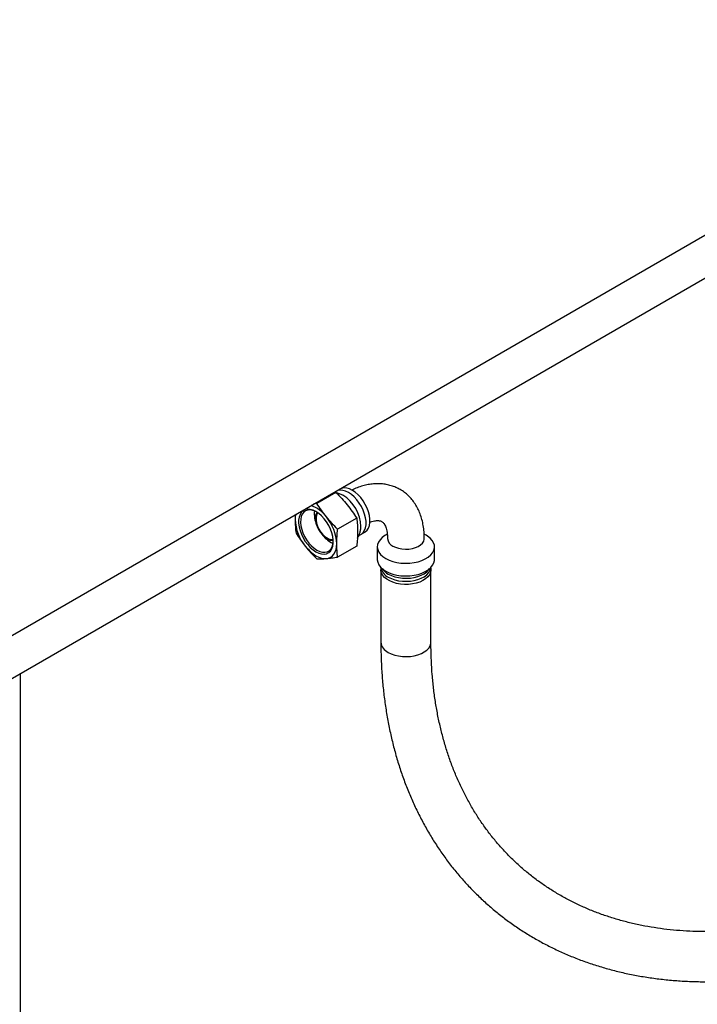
# Paper-space layout 'Sheet1' of a CAD drawing. Header units: millimetres. Extents: x -80341 to 21249, y 0 to 26255.
# Tile 140 of 154: x 15851 to 16219, y 12704 to 13239. Entities that reach past the tile are written whole.
import ezdxf

# ---------------------------------------------------------------- set-up
doc = ezdxf.new("R2010")
doc.units = ezdxf.units.MM
doc.linetypes.add('SLD-Sólida', pattern=[0])

psp = doc.layouts.new('Sheet1')

# ---------------------------------------------------------------- linework, layer by layer
at = {"color": 7, "linetype": 'SLD-Sólida', "lineweight": 25, "ltscale": 25}
for p, q in [((16425.92, 13238.77), (14821.78, 12312.72)), ((14831.78, 12295.4), (16435.92, 13221.45)), ((16022.56, 12982.14), (16012.18, 12976.15)), ((16021.33, 12982.11), (16022.56, 12982.14)), ((16022.64, 12982.69), (16021.66, 12982.12)), ((16024.78, 12983.88), (16023.15, 12982.94)), ((16012.18, 12976.15), (16010.62, 12975.92)), ((16000.49, 12970.08), (16000.4, 12967.32)), ((16012.19, 12971.18), (16011.85, 12970.36)), ((16033.87, 12968.06), (16023.5, 12962.07)), ((16034.99, 12958.64), (16036.14, 12959.3)), ((16036.62, 12959.62), (16038.25, 12960.56)), ((16050.45, 12959.39), (16049.6, 12958.9)), ((16071.56, 12958.9), (16070.49, 12959.51)), ((16019.67, 12955.1), (16021.05, 12954.42)), ((16020.07, 12956.13), (16020.95, 12956.01)), ((16033.87, 12952.98), (16023.5, 12946.99)), ((16045.05, 12952.56), (16045.05, 12945.72)), ((16076.1, 12945.72), (16076.1, 12952.56)), ((16046.98, 12940.01), (16046.98, 12900.81)), ((16074.18, 12900.81), (16074.18, 12940.01)), ((15851.19, 11241.98), (15851.19, 12883.89))]:
    psp.add_line(p, q, dxfattribs=at)
at = {"color": 7, "linetype": 'SLD-Sólida', "lineweight": 25, "ltscale": 25, "flags": 128}
for points in [[(16036.14, 12959.3), (16036.42, 12959.48), (16037.38, 12960.35), (16038.14, 12961.52), (16038.65, 12962.95), (16038.91, 12964.59), (16038.91, 12966.41), (16038.65, 12968.36), (16038.14, 12970.38), (16037.38, 12972.41), (16036.42, 12974.41), (16035.26, 12976.31), (16033.94, 12978.07), (16032.49, 12979.63), (16030.96, 12980.96), (16029.39, 12982.02), (16027.82, 12982.78), (16026.29, 12983.21), (16024.85, 12983.31), (16023.53, 12983.08), (16022.64, 12982.69)], [(16038.25, 12960.56), (16038.52, 12960.73), (16039.48, 12961.61), (16040.23, 12962.77), (16040.74, 12964.19), (16041, 12965.84), (16041, 12967.65), (16040.74, 12969.59), (16040.23, 12971.6), (16039.48, 12973.63), (16038.52, 12975.62), (16037.36, 12977.52), (16036.05, 12979.27), (16034.61, 12980.83), (16033.08, 12982.16), (16031.51, 12983.22), (16029.95, 12983.97), (16028.42, 12984.4), (16026.98, 12984.51), (16025.67, 12984.27), (16024.78, 12983.88)], [(16000.72, 12970.21), (16000.5, 12968.97), (16000.4, 12967.32)], [(16011.72, 12949.89), (16013.27, 12949.14), (16014.78, 12948.71), (16016.21, 12948.61), (16017.51, 12948.84), (16018.66, 12949.4), (16019.62, 12950.27), (16020.36, 12951.42), (16020.87, 12952.83), (16021.12, 12954.46), (16021.12, 12956.26), (16020.87, 12958.18), (16020.36, 12960.18), (16019.62, 12962.19), (16018.66, 12964.17), (16017.51, 12966.05), (16016.21, 12967.78), (16014.78, 12969.33), (16013.27, 12970.65), (16011.72, 12971.69), (16010.16, 12972.44), (16008.65, 12972.87), (16007.22, 12972.97), (16005.92, 12972.74), (16004.77, 12972.18), (16003.81, 12971.32), (16003.07, 12970.16), (16002.56, 12968.75), (16002.31, 12967.12), (16002.31, 12965.32), (16002.56, 12963.4), (16003.07, 12961.4), (16003.81, 12959.39), (16004.77, 12957.42), (16005.92, 12955.54), (16007.22, 12953.8), (16008.65, 12952.25), (16010.16, 12950.94), (16011.72, 12949.89)], [(16011.99, 12971.53), (16011.49, 12971.79), (16010, 12972.35), (16008.58, 12972.59), (16007.26, 12972.5), (16006.08, 12972.08), (16005.08, 12971.35), (16004.29, 12970.32), (16003.73, 12969.03), (16003.41, 12967.51), (16003.34, 12965.8), (16003.54, 12963.96), (16003.98, 12962.03), (16004.66, 12960.08), (16005.56, 12958.16), (16006.65, 12956.32), (16007.9, 12954.62), (16009.28, 12953.11), (16010.74, 12951.83), (16012.25, 12950.81)], [(16012.38, 12971.28), (16012.08, 12970.84), (16011.64, 12969.7), (16011.44, 12968.34), (16011.51, 12966.82), (16011.83, 12965.19), (16012.4, 12963.53), (16013.18, 12961.9), (16014.16, 12960.37), (16015.29, 12959), (16016.52, 12957.84), (16017.8, 12956.95)], [(16012.77, 12971.01), (16012.59, 12970.78), (16012.08, 12969.75), (16011.82, 12968.48), (16011.82, 12967.03), (16012.08, 12965.46), (16012.59, 12963.84), (16013.33, 12962.24), (16014.26, 12960.73), (16015.35, 12959.37), (16016.55, 12958.23), (16017.8, 12957.36)], [(16012.26, 12971.36), (16012.26, 12971.35), (16012.19, 12971.18)], [(16049.6, 12958.9), (16049.19, 12958.65), (16047.71, 12957.58), (16046.53, 12956.38), (16045.69, 12955.1), (16045.19, 12953.76), (16045.05, 12952.39), (16045.28, 12951.02), (16045.87, 12949.69), (16046.8, 12948.43), (16048.05, 12947.26), (16049.6, 12946.22)], [(16049.6, 12946.22), (16051.4, 12945.33), (16053.42, 12944.61), (16055.61, 12944.07), (16057.91, 12943.73), (16060.28, 12943.6), (16062.65, 12943.68), (16064.98, 12943.97), (16067.2, 12944.45), (16069.26, 12945.13), (16071.13, 12945.98), (16072.74, 12946.99), (16074.07, 12948.13), (16075.08, 12949.37), (16075.76, 12950.69), (16076.08, 12952.05), (16076.03, 12953.42), (16075.62, 12954.77), (16074.86, 12956.07), (16073.77, 12957.29), (16072.36, 12958.39), (16071.56, 12958.9)], [(16012.25, 12950.81), (16013.75, 12950.09), (16015.21, 12949.68), (16016.59, 12949.61), (16017.84, 12949.86), (16018.93, 12950.44), (16019.83, 12951.32), (16020.51, 12952.49), (16020.96, 12953.9), (16021.15, 12955.52), (16021.15, 12955.65)], [(16017.37, 12946.21), (16018.6, 12946.45), (16019.72, 12946.94), (16020.69, 12947.66), (16021.51, 12948.6), (16022.17, 12949.76), (16022.64, 12951.1), (16022.93, 12952.61), (16023.03, 12954.26)], [(16020.95, 12956.01), (16021.13, 12955.98), (16021.14, 12955.98)], [(16053.51, 12952.99), (16054.97, 12952.29), (16056.64, 12951.76), (16058.45, 12951.43), (16060.34, 12951.3), (16062.24, 12951.38), (16064.07, 12951.66), (16065.78, 12952.14), (16067.3, 12952.8), (16068.58, 12953.61), (16069.57, 12954.55), (16070.24, 12955.58), (16070.55, 12956.66), (16070.58, 12957.07)], [(16006.06, 12952.74), (16007.39, 12951.22), (16008.79, 12949.86), (16010.24, 12948.69), (16011.72, 12947.73), (16013.19, 12946.99), (16014.64, 12946.48), (16016.05, 12946.22), (16017.37, 12946.21)], [(16045.05, 12945.72), (16045.05, 12945.55), (16045.28, 12944.18), (16045.87, 12942.85), (16046.8, 12941.59), (16048.05, 12940.43), (16049.6, 12939.38)], [(16049.6, 12939.38), (16051.4, 12938.49), (16053.42, 12937.77), (16055.61, 12937.23), (16057.91, 12936.89), (16060.28, 12936.76), (16062.65, 12936.84), (16064.98, 12937.13), (16067.2, 12937.62), (16069.26, 12938.29), (16071.13, 12939.15), (16072.74, 12940.15), (16074.07, 12941.29), (16075.08, 12942.53), (16075.76, 12943.85), (16076.08, 12945.21), (16076.1, 12945.72)], [(16074.06, 12941.03), (16074.17, 12939.85), (16073.95, 12938.59), (16073.39, 12937.37), (16072.49, 12936.22), (16071.28, 12935.16), (16069.8, 12934.24), (16068.08, 12933.46), (16066.16, 12932.85), (16064.1, 12932.42), (16061.94, 12932.19), (16059.76, 12932.17), (16057.59, 12932.35), (16055.5, 12932.72), (16053.54, 12933.29), (16051.77, 12934.03), (16050.22, 12934.92), (16048.94, 12935.94), (16047.96, 12937.07), (16047.31, 12938.28), (16047, 12939.53), (16047.05, 12940.8), (16047.09, 12941.03)], [(16051.01, 12936.12), (16052.67, 12935.3), (16054.53, 12934.65), (16056.55, 12934.18), (16058.68, 12933.91), (16060.85, 12933.83), (16063.01, 12933.96), (16065.12, 12934.28), (16067.1, 12934.8), (16068.92, 12935.49), (16070.52, 12936.34), (16071.86, 12937.33), (16072.91, 12938.43), (16073.64, 12939.62), (16074.03, 12940.85), (16074.09, 12941.31)], [(16051.01, 12937.75), (16052.67, 12936.94), (16054.53, 12936.29), (16056.55, 12935.82), (16058.68, 12935.54), (16060.85, 12935.47), (16063.01, 12935.59), (16065.12, 12935.92), (16067.1, 12936.43), (16068.92, 12937.13), (16070.52, 12937.98), (16071.86, 12938.97), (16072.91, 12940.07), (16073.25, 12940.54)], [(16050.96, 12895.26), (16052.63, 12894.44), (16054.5, 12893.79), (16056.53, 12893.32), (16058.67, 12893.04), (16060.85, 12892.96), (16063.03, 12893.09), (16065.14, 12893.42), (16067.14, 12893.94), (16068.96, 12894.63), (16070.57, 12895.49), (16071.92, 12896.48), (16072.98, 12897.59), (16073.71, 12898.78), (16074.11, 12900.02), (16074.18, 12900.81)]]:
    psp.add_lwpolyline(points, dxfattribs=at)
at = {"color": 7, "linetype": 'SLD-Sólida', "lineweight": 25, "ltscale": 625}
for centre, radius, start, end in [((16015.78, 12963.13), 20.34, 1.2278, 58.9683), ((16003.01, 12958.22), 17.86, 36.4936, 70.2228), ((16027.72, 12971.45), 16.97, 182.1183, 198.3836), ((16025.66, 12970.46), 14.88, 173.8288, 204.0058), ((16024.93, 12968.45), 24.56, 182.6393, 219.7721), ((15998.5, 12953.13), 24.56, 2.6393, 39.7721), ((16028.5, 12969.55), 16.94, 217.2842, 238.5892), ((16028.96, 12969.33), 16.98, 221.6192, 237.8682), ((16020.49, 12961.47), 4.91, 236.7661, 277.1121), ((16020.69, 12961.41), 5.31, 237.0578, 274.8258), ((16055.51, 12957.53), 4.96, 185.4692, 246.1081), ((16053.98, 12942.47), 7.02, 189.5618, 244.9654), ((16055.21, 12945.54), 8.85, 214.4012, 241.723), ((16053.85, 12901.54), 6.92, 186.0443, 245.2591)]:
    psp.add_arc(centre, radius, start, end, dxfattribs=at)
at = {"color": 7, "linetype": 'SLD-Sólida', "lineweight": 25, "ltscale": 25}
for points, knots in [([(16046.98, 12900.81), (16046.98, 12899.33), (16047.01, 12895.07), (16047.25, 12888.11), (16047.8, 12879.97), (16048.63, 12871.94), (16049.72, 12864.04), (16051.09, 12856.28), (16052.72, 12848.65), (16054.62, 12841.17), (16056.78, 12833.86), (16059.21, 12826.7), (16061.89, 12819.72), (16064.83, 12812.93), (16068.02, 12806.31), (16071.46, 12799.9), (16075.14, 12793.68), (16079.06, 12787.67), (16083.21, 12781.87), (16087.6, 12776.29), (16092.21, 12770.93), (16097.04, 12765.79), (16102.08, 12760.89), (16107.34, 12756.23), (16112.8, 12751.8), (16118.46, 12747.62), (16124.32, 12743.69), (16130.37, 12740), (16136.6, 12736.58), (16143.01, 12733.41), (16149.59, 12730.5), (16156.34, 12727.86), (16163.25, 12725.48), (16170.32, 12723.37), (16177.53, 12721.54), (16184.88, 12719.98), (16192.36, 12718.7), (16199.97, 12717.7), (16207.7, 12716.98), (16215.54, 12716.54), (16223.48, 12716.38), (16231.51, 12716.5), (16239.63, 12716.91), (16247.82, 12717.59), (16256.08, 12718.56), (16264.4, 12719.81), (16272.77, 12721.34), (16281.19, 12723.14), (16289.63, 12725.22), (16298.1, 12727.57), (16306.59, 12730.19), (16315.08, 12733.08), (16323.58, 12736.23), (16332.06, 12739.64), (16340.52, 12743.31), (16348.96, 12747.23), (16357.36, 12751.39), (16365.72, 12755.81), (16374.03, 12760.46), (16382.28, 12765.34), (16390.46, 12770.46), (16398.57, 12775.8), (16406.59, 12781.35), (16414.53, 12787.12), (16422.36, 12793.1), (16430.09, 12799.28), (16437.7, 12805.65), (16445.2, 12812.22), (16452.56, 12818.96), (16459.79, 12825.88), (16466.88, 12832.97), (16473.82, 12840.22), (16480.6, 12847.63), (16487.22, 12855.18), (16493.67, 12862.88), (16499.95, 12870.7), (16506.05, 12878.65), (16511.95, 12886.72), (16517.67, 12894.9), (16523.18, 12903.18), (16528.49, 12911.56), (16533.59, 12920.01), (16538.48, 12928.55), (16543.14, 12937.16), (16547.59, 12945.82), (16551.8, 12954.54), (16555.78, 12963.3), (16559.52, 12972.1), (16563.02, 12980.93), (16566.27, 12989.77), (16569.28, 12998.63), (16572.03, 13007.48), (16574.53, 13016.33), (16576.77, 13025.16), (16578.75, 13033.96), (16580.47, 13042.74), (16581.92, 13051.47), (16583.11, 13060.15), (16584.02, 13068.77), (16584.67, 13077.32), (16585.04, 13085.46), (16585.09, 13090.72), (16585.11, 13093.19)], [0, 0, 0, 0, 0.005395, 0.015501, 0.025603, 0.035697, 0.045782, 0.055857, 0.06592, 0.075971, 0.086008, 0.09603, 0.106038, 0.116029, 0.126004, 0.135964, 0.145907, 0.155835, 0.16575, 0.175652, 0.185543, 0.195426, 0.205302, 0.215174, 0.225045, 0.234916, 0.24479, 0.254669, 0.264556, 0.274452, 0.28436, 0.294281, 0.304216, 0.314166, 0.324132, 0.334113, 0.344109, 0.354121, 0.364147, 0.374186, 0.384239, 0.394302, 0.404376, 0.414459, 0.42455, 0.434648, 0.444752, 0.45486, 0.464973, 0.475088, 0.485206, 0.495325, 0.505446, 0.515567, 0.525688, 0.535809, 0.54593, 0.55605, 0.566169, 0.576287, 0.586404, 0.596519, 0.606634, 0.616748, 0.626861, 0.636973, 0.647084, 0.657194, 0.667303, 0.677412, 0.687521, 0.69763, 0.707738, 0.717846, 0.727955, 0.738063, 0.748172, 0.758282, 0.768392, 0.778503, 0.788615, 0.798728, 0.808842, 0.818958, 0.829074, 0.839192, 0.849312, 0.859433, 0.869555, 0.879679, 0.889804, 0.89993, 0.910057, 0.920185, 0.930313, 0.940441, 0.950569, 0.960696, 0.970821, 0.980944, 0.991064, 1, 1, 1, 1]), ([(16557.91, 13093.19), (16557.9, 13091.86), (16557.88, 13087.97), (16557.65, 13081.43), (16557.13, 13073.56), (16556.36, 13065.6), (16555.32, 13057.56), (16554.04, 13049.46), (16552.49, 13041.29), (16550.69, 13033.08), (16548.64, 13024.82), (16546.34, 13016.53), (16543.79, 13008.22), (16541, 12999.9), (16537.96, 12991.56), (16534.68, 12983.23), (16531.17, 12974.92), (16527.42, 12966.63), (16523.44, 12958.36), (16519.24, 12950.14), (16514.82, 12941.97), (16510.18, 12933.85), (16505.32, 12925.81), (16500.27, 12917.84), (16495.01, 12909.95), (16489.55, 12902.16), (16483.91, 12894.47), (16478.08, 12886.9), (16472.08, 12879.44), (16465.91, 12872.11), (16459.57, 12864.92), (16453.08, 12857.87), (16446.44, 12850.97), (16439.65, 12844.24), (16432.74, 12837.66), (16425.69, 12831.27), (16418.53, 12825.05), (16411.25, 12819.02), (16403.88, 12813.19), (16396.41, 12807.55), (16388.85, 12802.12), (16381.21, 12796.91), (16373.51, 12791.91), (16365.75, 12787.14), (16357.93, 12782.59), (16350.07, 12778.27), (16342.18, 12774.2), (16334.26, 12770.36), (16326.32, 12766.77), (16318.38, 12763.43), (16310.44, 12760.34), (16302.51, 12757.5), (16294.59, 12754.92), (16286.71, 12752.61), (16278.86, 12750.55), (16271.05, 12748.76), (16263.3, 12747.23), (16255.6, 12745.96), (16247.98, 12744.97), (16240.43, 12744.24), (16232.97, 12743.78), (16225.6, 12743.59), (16218.32, 12743.66), (16211.16, 12744), (16204.11, 12744.61), (16197.17, 12745.49), (16190.37, 12746.63), (16183.7, 12748.03), (16177.16, 12749.7), (16170.78, 12751.64), (16164.54, 12753.83), (16158.46, 12756.28), (16152.55, 12759), (16146.8, 12761.96), (16141.24, 12765.19), (16135.85, 12768.66), (16130.66, 12772.39), (16125.66, 12776.36), (16120.86, 12780.57), (16116.28, 12785.02), (16111.91, 12789.7), (16107.76, 12794.6), (16103.84, 12799.73), (16100.14, 12805.06), (16096.68, 12810.6), (16093.46, 12816.34), (16090.48, 12822.27), (16087.75, 12828.39), (16085.26, 12834.68), (16083.01, 12841.15), (16081.02, 12847.78), (16079.28, 12854.56), (16077.78, 12861.5), (16076.55, 12868.59), (16075.56, 12875.81), (16074.83, 12883.16), (16074.37, 12890.63), (16074.19, 12896.54), (16074.18, 12899.95), (16074.18, 12900.81)], [0, 0, 0, 0, 0.005387, 0.015763, 0.026137, 0.036506, 0.046872, 0.057236, 0.067598, 0.077959, 0.088319, 0.09868, 0.109041, 0.119402, 0.129765, 0.140129, 0.150493, 0.160859, 0.171227, 0.181596, 0.191966, 0.202337, 0.21271, 0.223084, 0.233458, 0.243834, 0.25421, 0.264587, 0.274965, 0.285343, 0.29572, 0.306098, 0.316476, 0.326853, 0.337229, 0.347605, 0.35798, 0.368354, 0.378726, 0.389097, 0.399467, 0.409835, 0.420202, 0.430567, 0.44093, 0.451291, 0.461651, 0.472009, 0.482366, 0.492721, 0.503075, 0.513429, 0.523782, 0.534135, 0.544489, 0.554844, 0.5652, 0.57556, 0.585923, 0.596292, 0.606667, 0.617049, 0.627441, 0.637845, 0.648261, 0.658692, 0.669139, 0.679606, 0.690092, 0.700601, 0.711132, 0.721688, 0.732267, 0.74287, 0.753495, 0.76414, 0.774802, 0.785478, 0.796163, 0.806852, 0.817539, 0.828219, 0.838886, 0.849538, 0.860171, 0.870783, 0.881372, 0.891938, 0.90248, 0.913, 0.923497, 0.933975, 0.944434, 0.954876, 0.965303, 0.975717, 0.986119, 0.996512, 1, 1, 1, 1]), ([(16070.58, 12957.07), (16070.57, 12957.71), (16070.55, 12959.52), (16070.3, 12962.44), (16069.74, 12965.75), (16068.9, 12968.92), (16067.78, 12971.89), (16066.4, 12974.63), (16064.78, 12977.12), (16062.94, 12979.34), (16060.91, 12981.29), (16058.7, 12982.94), (16056.35, 12984.3), (16053.86, 12985.38), (16051.27, 12986.16), (16048.59, 12986.65), (16045.82, 12986.85), (16042.97, 12986.76), (16040.07, 12986.37), (16037.1, 12985.68), (16034.1, 12984.7), (16032.11, 12983.82), (16031.11, 12983.37)], [0, 0, 0, 0, 0.030266, 0.08594, 0.141584, 0.196741, 0.251049, 0.304199, 0.356019, 0.406506, 0.45581, 0.504185, 0.551941, 0.599415, 0.646842, 0.694566, 0.742905, 0.792133, 0.842451, 0.893952, 0.946594, 1, 1, 1, 1]), ([(16022.56, 12982.14), (16023.63, 12981.05), (16025.78, 12978.87), (16027.71, 12976.54), (16028.69, 12975.37)], [0, 0, 0, 0, 0.498963, 1, 1, 1, 1]), ([(16026.29, 12980.54), (16026.26, 12980.55), (16025.67, 12980.92), (16024.54, 12981.39), (16023.39, 12981.68), (16022.86, 12981.82)], [0, 0, 0, 0, 0.027629, 0.553488, 1, 1, 1, 1]), ([(16017.37, 12968.84), (16016.45, 12970.03), (16014.61, 12972.41), (16012.99, 12974.9), (16012.18, 12976.15)], [0, 0, 0, 0, 0.498791, 1, 1, 1, 1]), ([(16028.69, 12975.37), (16029.61, 12974.18), (16031.45, 12971.8), (16033.07, 12969.31), (16033.87, 12968.06)], [0, 0, 0, 0, 0.498791, 1, 1, 1, 1]), ([(16000.4, 12967.32), (16000.43, 12966.04), (16000.47, 12963.55), (16000.74, 12961.19), (16000.87, 12960.05)], [0, 0, 0, 0, 0.51333, 1, 1, 1, 1]), ([(16023.5, 12962.07), (16022.43, 12963.16), (16020.28, 12965.35), (16018.34, 12967.67), (16017.37, 12968.84)], [0, 0, 0, 0, 0.498963, 1, 1, 1, 1]), ([(16033.87, 12968.06), (16034.01, 12966.89), (16034.27, 12964.54), (16034.32, 12962.04), (16034.34, 12960.79)], [0, 0, 0, 0, 0.498963, 1, 1, 1, 1]), ([(16040.87, 12965.81), (16041.3, 12965.97), (16042.25, 12966.33), (16043.53, 12966.64), (16044.73, 12966.81), (16045.72, 12966.81), (16046.51, 12966.7), (16047.15, 12966.5), (16047.67, 12966.22), (16048.17, 12965.8), (16048.68, 12965.2), (16049.17, 12964.4), (16049.64, 12963.35), (16050.05, 12962.02), (16050.37, 12960.41), (16050.55, 12958.74), (16050.57, 12957.57), (16050.58, 12957.07)], [0, 0, 0, 0, 0.050873, 0.114324, 0.178263, 0.243701, 0.312418, 0.387803, 0.477584, 0.56062, 0.631744, 0.697114, 0.7594, 0.825349, 0.889763, 0.953727, 1, 1, 1, 1]), ([(16000.87, 12960.05), (16001.68, 12958.81), (16003.29, 12956.32), (16005.13, 12953.94), (16006.06, 12952.74)], [0, 0, 0, 0, 0.498963, 1, 1, 1, 1]), ([(16023.03, 12954.26), (16023.05, 12955.57), (16023.1, 12958.12), (16023.37, 12960.78), (16023.5, 12962.07)], [0, 0, 0, 0, 0.51333, 1, 1, 1, 1]), ([(16034.34, 12960.79), (16034.32, 12959.48), (16034.27, 12956.93), (16034, 12954.27), (16033.87, 12952.98)], [0, 0, 0, 0, 0.51333, 1, 1, 1, 1]), ([(16034.23, 12957.24), (16034.32, 12957.37), (16034.76, 12957.98), (16035.29, 12959.2), (16035.82, 12960.9), (16036.08, 12962.39), (16036.08, 12963.32), (16036.08, 12963.63)], [0, 0, 0, 0, 0.074036, 0.330294, 0.592509, 0.864515, 1, 1, 1, 1]), ([(16023.5, 12946.99), (16023.37, 12948.16), (16023.1, 12950.51), (16023.05, 12953.01), (16023.03, 12954.26)], [0, 0, 0, 0, 0.498963, 1, 1, 1, 1]), ([(16006.06, 12952.74), (16007.03, 12951.58), (16008.96, 12949.25), (16011.11, 12947.07), (16012.18, 12945.98)], [0, 0, 0, 0, 0.498791, 1, 1, 1, 1]), ([(16012.18, 12945.98), (16012.99, 12945.98), (16014.6, 12946), (16016.45, 12946.14), (16017.37, 12946.21)], [0, 0, 0, 0, 0.498963, 1, 1, 1, 1]), ([(16017.37, 12946.21), (16018.34, 12946.31), (16020.28, 12946.51), (16022.42, 12946.83), (16023.5, 12946.99)], [0, 0, 0, 0, 0.498791, 1, 1, 1, 1])]:
    psp.add_open_spline(points, degree=3, knots=knots, dxfattribs=at)

doc.saveas('drawing.dxf')
